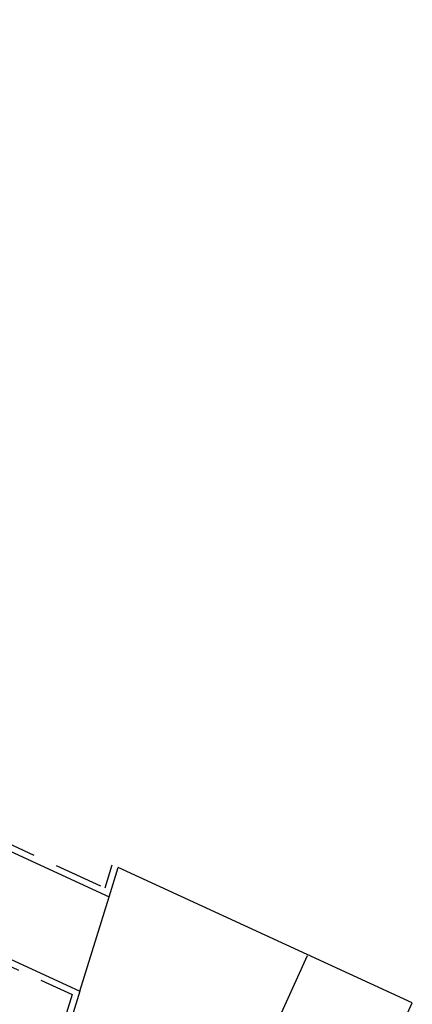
# Model space of a CAD drawing. Header units: metres. Extents: x 136314.7 to 136393.7, y 453293.7 to 453383.2.
# Tile 95 of 95: x 136366.3 to 136372.3, y 453356.7 to 453371.8. Entities that reach past the tile are written whole.
import ezdxf

# ---------------------------------------------------------------- set-up
doc = ezdxf.new("R2010")
doc.units = ezdxf.units.M
doc.linetypes.add('HIDDEN__G5', pattern=[1.125, 0.75, -0.375])
for name, color, linetype in [('-DR-nw-vh-band 10x20', 2, 'HIDDEN__G5'), ('-DR-nw-vh-kantverharding', 4, 'Continuous'), ('-DR-nw-vh-scheiding verhardingen', 1, 'Continuous')]:
    doc.layers.add(name, color=color, linetype=linetype)

msp = doc.modelspace()

# ---------------------------------------------------------------- linework, layer by layer
at = {"layer": '-DR-nw-vh-band 10x20', "flags": 128}
for points in [[(136339.548, 453371.785), (136339.592, 453371.41), (136367.576, 453358.487)], [(136359.435, 453360.358), (136367.069, 453356.848)], [(136367.576, 453358.487), (136367.685, 453358.843)], [(136367.069, 453356.848), (136366.526, 453355.084), (136358.186, 453327.998)]]:
    msp.add_lwpolyline(points, dxfattribs=at)
at = {"layer": '-DR-nw-vh-kantverharding', "flags": 128}
for points in [[(136339.451, 453371.829), (136339.509, 453371.339), (136367.638, 453358.348)], [(136359.393, 453360.504), (136367.191, 453356.902)], [(136367.638, 453358.348), (136367.777, 453358.801)], [(136367.823, 453358.78), (136367.823, 453358.78)], [(136367.592, 453358.369), (136367.592, 453358.369)], [(136367.666, 453358.445), (136367.666, 453358.445)], [(136367.191, 453356.902), (136358.245, 453327.85)], [(136370.539, 453352.807), (136372.293, 453356.72)]]:
    msp.add_lwpolyline(points, dxfattribs=at)
at = {"layer": '-DR-nw-vh-scheiding verhardingen', "flags": 128}
for points in [[(136372.293, 453356.72), (136367.777, 453358.801)], [(136367.191, 453356.902), (136367.638, 453358.348)], [(136367.844, 453349.215), (136367.107, 453349.549), (136370.686, 453357.448)]]:
    msp.add_lwpolyline(points, dxfattribs=at)

doc.saveas('drawing.dxf')
